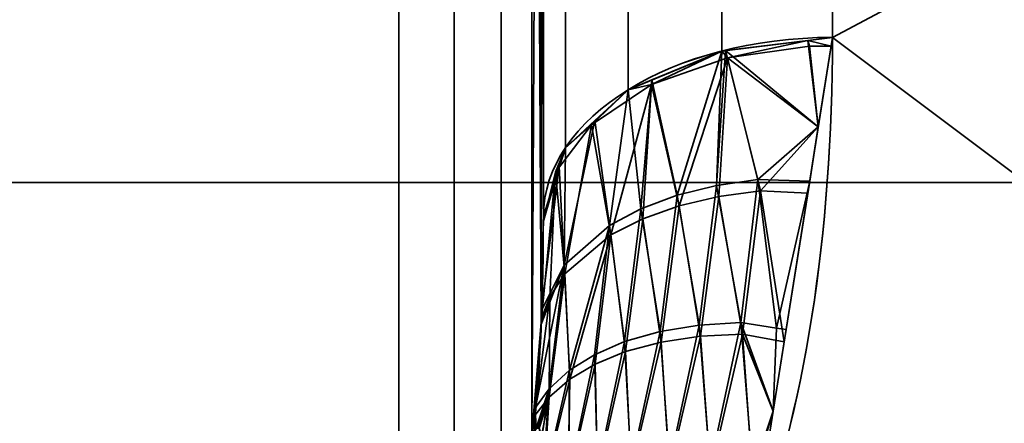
# Model space of a CAD drawing. Header units: millimetres. Extents: x -110 to 110, y -15 to 15.
# Tile 73 of 110: x 23.19 to 26.59, y 7.94 to 9.34. Entities that reach past the tile are written whole.
import ezdxf

# ---------------------------------------------------------------- set-up
doc = ezdxf.new("R2010")
doc.units = ezdxf.units.MM
doc.layers.add('1', color=7, linetype='Continuous', true_color=0xffffff)

msp = doc.modelspace()

# ---------------------------------------------------------------- linework, layer by layer
at = {"layer": '1', "color": 252, "linetype": 'Continuous', "lineweight": 35}
for p, q in [((24.5, 7.6729, 11.7101), (24.5, 13.9777, 0.7899)), ((24.5, 13.9777, -0.7899), (24.5, 7.6729, -11.7101)), ((25, 8.6603, 11), (25, 13.8564, 2)), ((25, 13.8564, -2), (25, 8.6603, -11))]:
    msp.add_line(p, q, dxfattribs=at)
at = {"layer": '1', "color": 252, "linetype": 'Continuous', "lineweight": 35, "extrusion": (-1, 0, 0)}
for centre, radius, start, end in [((0, 0, -26), 15, 188.21321, 231.78679), ((0, 0, -26), 15, 128.21321, 171.78679), ((0, 0, -25), 14, 188.21321, 231.78679), ((0, 0, -25), 14, 128.21321, 171.78679)]:
    msp.add_arc(centre, radius, start, end, dxfattribs=at)
at = {"layer": '1', "color": 252, "linetype": 'Continuous', "lineweight": 35, "extrusion": (9.57467e-07, -0.785714, -0.61859)}
msp.add_arc((26, -14, 0), 1, 180, 270, dxfattribs=at)
at = {"layer": '1', "color": 252, "linetype": 'Continuous', "lineweight": 35, "extrusion": (0, 0.785714, -0.61859)}
msp.add_arc((-26, 14), 1, 0, 90, dxfattribs=at)
at = {"layer": '1', "color": 252, "linetype": 'Continuous', "lineweight": 35}
for points in [[(26, 9.2788, -11.7857), (26, 8.5977, -12.3219), (25.904, 7.9802, -12.7131), (25.7179, 7.5, -12.9904)], [(25.7179, 7.5, 12.9904), (25.9044, 7.9812, 12.7125), (26, 8.5987, 12.3212), (26, 9.2788, 11.7857)], [(24.9667, 7.9126, 11.936), (24.973, 7.9753, 11.8604), (24.9835, 8.1013, 11.7071), (24.9938, 8.2946, 11.4673), (24.9991, 8.4837, 11.228), (25, 8.6024, 11.0752), (25, 8.6603, 11)], [(25, 8.6603, -11), (25, 8.6001, -11.0782), (24.999, 8.478, -11.2354), (24.9935, 8.2872, -11.4765), (24.9831, 8.0958, -11.7138), (24.9728, 7.9731, -11.8631), (24.9667, 7.9126, -11.936)]]:
    msp.add_open_spline(points, degree=3, dxfattribs=at)
for points in [[(24.9599, 7.9048, 11.9286), (24.9599, 14.2828, 0.8814), (24.8536, 14.1219, 0.833), (24.8536, 7.7824, 11.8134)], [(24.9599, 14.2828, -0.8814), (24.9599, 7.9047, -11.9286), (24.8536, 7.7824, -11.8134), (24.8536, 14.1219, -0.833)], [(24.9599, 14.2828, 0.8814), (24.993, 8.2939, 11.4674), (24.9927, 14.0819, 1.4391)], [(24.993, 8.2939, 11.4674), (24.9599, 14.2828, 0.8814), (24.9599, 7.9048, 11.9286)], [(24.993, 14.0779, -1.4492), (24.9599, 7.9047, -11.9286), (24.9599, 14.2828, -0.8814)], [(24.8536, 7.7824, 11.8134), (24.8536, 14.1219, 0.833), (24.6913, 14.0152, 0.8011), (24.6913, 7.7014, 11.7369)], [(24.8536, 14.1219, -0.833), (24.8536, 7.7824, -11.8134), (24.6913, 7.7014, -11.7369), (24.6913, 14.0152, -0.8011)], [(24.9599, 7.9047, -11.9286), (24.993, 14.0779, -1.4492), (24.9927, 8.2871, -11.4759)], [(24.9927, 14.0819, 1.4391), (24.993, 8.2939, 11.4674), (25, 8.6603, 11)], [(25, 8.6603, 11), (25, 13.8564, 2), (24.9927, 14.0819, 1.4391)], [(24.9927, 8.2871, -11.4759), (24.993, 14.0779, -1.4492), (25, 13.8564, -2)], [(24.6913, 7.7014, 11.7369), (24.6913, 14.0152, 0.8011), (24.5, 13.9777, 0.7899), (24.5, 7.6729, 11.7101)], [(24.6913, 14.0152, -0.8011), (24.6913, 7.7014, -11.7369), (24.5, 7.6729, -11.7101), (24.5, 13.9777, -0.7899)], [(16, 7.6729, 11.7101), (24.5, 7.6729, 11.7101), (24.5, 13.9777, 0.7899), (16, 13.9777, 0.7899)], [(16, 13.9777, -0.7899), (24.5, 13.9777, -0.7899), (24.5, 7.6729, -11.7101), (16, 7.6729, -11.7101)], [(25, 13.8564, -2), (25, 8.6603, -11), (24.9927, 8.2871, -11.4759)], [(25, 13.8564, -2), (25, 12.1244, -7), (25, 8.6603, -11)], [(25, 8.6603, 11), (25, 12.1244, 7), (25, 13.8564, 2)], [(26, 9.2788, 11.7857), (26, 13.0075, 7.4703), (25.6173, 12.9414, 7.4324), (25.6173, 9.2318, 11.7259)], [(25.6173, 9.2318, 11.7259), (25.6173, 12.9414, 7.4324), (25.2929, 12.7535, 7.3245), (25.2929, 9.0977, 11.5556)], [(25.6173, 9.2318, -11.7259), (25.6173, 12.9074, -7.4914), (26, 12.9732, -7.5296), (26, 9.2788, -11.7857)], [(25.2929, 9.0977, -11.5556), (25.2929, 12.7199, -7.3826), (25.6173, 12.9074, -7.4914), (25.6173, 9.2318, -11.7259)], [(25.2929, 9.0977, 11.5556), (25.2929, 12.7535, 7.3245), (25.0761, 12.4721, 7.1629), (25.0761, 8.897, 11.3007)], [(25.0761, 8.897, -11.3007), (25.0761, 12.4393, -7.2197), (25.2929, 12.7199, -7.3826), (25.2929, 9.0977, -11.5556)], [(25.0761, 8.897, 11.3007), (25.0761, 12.4721, 7.1629), (25, 12.1403, 6.9723), (25, 8.6603, 11)], [(25, 8.6603, -11), (25, 12.1084, -7.0276), (25.0761, 12.4393, -7.2197), (25.0761, 8.897, -11.3007)], [(30, 11.4061, 9.7417), (26, 11.4061, 9.7417), (26, 9.2788, 11.7857)], [(26, 9.2788, 11.7857), (30, 6.2799, 13.6221), (30, 11.4061, 9.7417)], [(30, 11.4061, -9.7417), (30, 6.2799, -13.6221), (26, 9.2788, -11.7857)], [(26, 9.2788, -11.7857), (26, 11.4061, -9.7417), (30, 11.4061, -9.7417)], [(28.8, 9.5), (15, 9.5), (15, 8.7769, -3.6355), (28.8, 8.7769, -3.6355)], [(28.8, 8.7769, 3.6355), (15, 8.7769, 3.6355), (15, 9.5), (28.8, 9.5)], [(25.9153, 9.2684, 11.7725), (25.6173, 9.2318, 11.7259), (25.6372, 9.2087, 11.7542)], [(25.6304, 9.2334, -11.7279), (25.9153, 9.2684, -11.7725), (25.9509, 8.9691, -11.9955)], [(25.6372, 9.2087, 11.7542), (25.9205, 9.2481, 11.8059), (25.9153, 9.2684, 11.7725)], [(30, 6.2799, 13.6221), (26, 9.2788, 11.7857), (25.7179, 7.5, 12.9904)], [(25.7179, 7.5, -12.9904), (26, 9.2788, -11.7857), (30, 6.2799, -13.6221)], [(25.9952, 9.2488, 11.806), (26, 9.2788, 11.7857), (25.9153, 9.2684, 11.7725)], [(25.9509, 8.9691, -11.9955), (25.9153, 9.2684, -11.7725), (26, 9.2788, -11.7857)], [(25.9153, 9.2684, 11.7725), (25.9205, 9.2481, 11.8059), (25.9952, 9.2488, 11.806)], [(25.3737, 9.1155, 11.6338), (25.6372, 9.2087, 11.7542), (25.6173, 9.2318, 11.7259)], [(25.6173, 9.2318, 11.7259), (25.3757, 9.1319, 11.5991), (25.3737, 9.1155, 11.6338)], [(25.4623, 8.7327, -12.0144), (25.3757, 9.1319, -11.5991), (25.6173, 9.2318, -11.7259)], [(25.6173, 9.2318, -11.7259), (25.5992, 8.767, -12.0761), (25.4623, 8.7327, -12.0144)], [(25.5992, 8.767, -12.0761), (25.6173, 9.2318, -11.7259), (25.6304, 9.2334, -11.7279)], [(25.6304, 9.2334, -11.7279), (25.7424, 8.7878, -12.1197), (25.5992, 8.767, -12.0761)], [(25.7424, 8.7878, -12.1197), (25.6304, 9.2334, -11.7279), (25.9509, 8.9691, -11.9955)], [(25.9509, 8.9692, 11.9954), (25.9205, 9.2481, 11.8059), (25.6372, 9.2087, 11.7542)], [(25.9952, 9.2488, 11.806), (25.9205, 9.2481, 11.8059), (25.9509, 8.9692, 11.9954)], [(25.6372, 9.2087, 11.7542), (25.3737, 9.1155, 11.6338), (25.4696, 8.6968, 12.0481)], [(25.4696, 8.6968, 12.0481), (25.6073, 8.7292, 12.1091), (25.6372, 9.2087, 11.7542)], [(25.6073, 8.7292, 12.1091), (25.751, 8.7481, 12.1519), (25.6372, 9.2087, 11.7542)], [(25.9509, 8.9692, 11.9954), (25.6372, 9.2087, 11.7542), (25.751, 8.7481, 12.1519)], [(25.3737, 9.1155, 11.6338), (25.3757, 9.1319, 11.5991), (25.2929, 9.0977, 11.5556)], [(25.3377, 8.6859, -11.9368), (25.2929, 9.0977, -11.5556), (25.3757, 9.1319, -11.5991)], [(25.3757, 9.1319, -11.5991), (25.4623, 8.7327, -12.0144), (25.3377, 8.6859, -11.9368)], [(25.2929, 9.0977, 11.5556), (25.0761, 8.897, 11.3007), (25.1669, 8.9764, 11.4552)], [(25.3737, 9.1155, 11.6338), (25.1669, 8.9764, 11.4552), (25.2339, 8.5955, 11.8801)], [(25.1669, 8.9764, 11.4552), (25.3737, 9.1155, 11.6338), (25.2929, 9.0977, 11.5556)], [(25.2289, 8.628, -11.8454), (25.1785, 8.9918, -11.4211), (25.2929, 9.0977, -11.5556)], [(25.2929, 9.0977, -11.5556), (25.3377, 8.6859, -11.9368), (25.2289, 8.628, -11.8454)], [(25.2339, 8.5955, 11.8801), (25.344, 8.6518, 11.971), (25.3737, 9.1155, 11.6338)], [(25.344, 8.6518, 11.971), (25.4696, 8.6968, 12.0481), (25.3737, 9.1155, 11.6338)], [(25.072, 8.4909, -11.6396), (25.0761, 8.897, -11.3007), (25.1785, 8.9918, -11.4211)], [(25.1785, 8.9918, -11.4211), (25.2289, 8.628, -11.8454), (25.072, 8.4909, -11.6396)], [(25.1669, 8.9764, 11.4552), (25.0424, 8.8133, 11.2463), (25.0742, 8.4612, 11.6747)], [(25.0424, 8.8133, 11.2463), (25.1669, 8.9764, 11.4552), (25.0761, 8.897, 11.3007)], [(25.0742, 8.4612, 11.6747), (25.2339, 8.5955, 11.8801), (25.1669, 8.9764, 11.4552)], [(25.9509, 8.9691, -11.9955), (25.9212, 8.7821, -12.1221), (25.7424, 8.7878, -12.1197)], [(25.751, 8.7481, 12.1519), (25.9145, 8.7397, 12.1508), (25.9509, 8.9692, 11.9954)], [(25.0761, 8.897, 11.3007), (25.0552, 8.832, 11.2181), (25.0424, 8.8133, 11.2463)], [(25.072, 8.4909, -11.6396), (25.0552, 8.832, -11.2181), (25.0761, 8.897, -11.3007)], [(25.0552, 8.832, -11.2181), (25.072, 8.4909, -11.6396), (24.9936, 8.3344, -11.4156)], [(24.9936, 8.3344, -11.4156), (25, 8.6603, -11), (25.0552, 8.832, -11.2181)], [(25.0552, 8.832, 11.2181), (25, 8.6603, 11), (24.9996, 8.6404, 11.0254)], [(24.9996, 8.6404, 11.0254), (25.0424, 8.8133, 11.2463), (25.0552, 8.832, 11.2181)], [(25.0424, 8.8133, 11.2463), (24.9996, 8.6404, 11.0254), (24.9932, 8.307, 11.4507)], [(24.9932, 8.307, 11.4507), (25.022, 8.3821, 11.5585), (25.0424, 8.8133, 11.2463)], [(25.022, 8.3821, 11.5585), (25.0742, 8.4612, 11.6747), (25.0424, 8.8133, 11.2463)], [(25.6835, 8.2932, -12.4628), (25.5992, 8.767, -12.0761), (25.7424, 8.7878, -12.1197)], [(25.7424, 8.7878, -12.1197), (25.8068, 8.2728, -12.4687), (25.6835, 8.2932, -12.4628)], [(25.8068, 8.2728, -12.4687), (25.7424, 8.7878, -12.1197), (25.9212, 8.7821, -12.1221)], [(28.8, 8.7769, -3.6355), (15, 8.7769, -3.6355), (15, 6.7175, -6.7175), (28.8, 6.7175, -6.7175)], [(28.8, 6.7175, 6.7175), (15, 6.7175, 6.7175), (15, 8.7769, 3.6355), (28.8, 8.7769, 3.6355)], [(25.5389, 8.284, -12.4103), (25.4623, 8.7327, -12.0144), (25.5992, 8.767, -12.0761)], [(25.5992, 8.767, -12.0761), (25.6835, 8.2932, -12.4628), (25.5389, 8.284, -12.4103)], [(25.9212, 8.7821, -12.1221), (25.8398, 8.2684, -12.47), (25.8068, 8.2728, -12.4687)], [(25.4035, 8.2615, -12.3402), (25.3377, 8.6859, -11.9368), (25.4623, 8.7327, -12.0144)], [(25.4623, 8.7327, -12.0144), (25.5389, 8.284, -12.4103), (25.4035, 8.2615, -12.3402)], [(25.6073, 8.7292, 12.1091), (25.4696, 8.6968, 12.0481), (25.5439, 8.2451, 12.4421)], [(25.5439, 8.2451, 12.4421), (25.6889, 8.252, 12.4938), (25.6073, 8.7292, 12.1091)], [(25.751, 8.7481, 12.1519), (25.6073, 8.7292, 12.1091), (25.6889, 8.252, 12.4938)], [(25.6889, 8.252, 12.4938), (25.833, 8.2257, 12.499), (25.751, 8.7481, 12.1519)], [(25.9145, 8.7397, 12.1508), (25.751, 8.7481, 12.1519), (25.833, 8.2257, 12.499)], [(25.281, 8.2266, -12.2547), (25.2289, 8.628, -11.8454), (25.3377, 8.6859, -11.9368)], [(25.3377, 8.6859, -11.9368), (25.4035, 8.2615, -12.3402), (25.281, 8.2266, -12.2547)], [(25.4696, 8.6968, 12.0481), (25.344, 8.6518, 11.971), (25.4078, 8.2249, 12.3728)], [(25.4078, 8.2249, 12.3728), (25.5439, 8.2451, 12.4421), (25.4696, 8.6968, 12.0481)], [(25.344, 8.6518, 11.971), (25.2339, 8.5955, 11.8801), (25.2842, 8.1922, 12.2878)], [(25.2842, 8.1922, 12.2878), (25.4078, 8.2249, 12.3728), (25.344, 8.6518, 11.971)], [(25.0908, 8.128, -12.055), (25.072, 8.4909, -11.6396), (25.2289, 8.628, -11.8454)], [(25.2289, 8.628, -11.8454), (25.1766, 8.1815, -12.1588), (25.0908, 8.128, -12.055)], [(25.2289, 8.628, -11.8454), (25.281, 8.2266, -12.2547), (25.1766, 8.1815, -12.1588)], [(25.2339, 8.5955, 11.8801), (25.0742, 8.4612, 11.6747), (25.0915, 8.0973, 12.0888)], [(25.0915, 8.0973, 12.0888), (25.1787, 8.1491, 12.1923), (25.2339, 8.5955, 11.8801)], [(25.1787, 8.1491, 12.1923), (25.2842, 8.1922, 12.2878), (25.2339, 8.5955, 11.8801)], [(25.072, 8.4909, -11.6396), (25.0205, 8.0637, -11.9392), (24.9727, 7.9991, -11.8297)], [(24.9727, 7.9991, -11.8297), (24.9927, 8.2871, -11.4759), (25.072, 8.4909, -11.6396)], [(24.9927, 8.2871, -11.4759), (24.9936, 8.3344, -11.4156), (25.072, 8.4909, -11.6396)], [(25.072, 8.4909, -11.6396), (25.0908, 8.128, -12.055), (25.0205, 8.0637, -11.9392)], [(25.0742, 8.4612, 11.6747), (25.022, 8.3821, 11.5585), (25.0196, 8.0347, 11.9731)], [(25.0196, 8.0347, 11.9731), (25.0915, 8.0973, 12.0888), (25.0742, 8.4612, 11.6747)], [(25.022, 8.3821, 11.5585), (24.993, 8.2939, 11.4674), (24.9707, 7.9714, 11.8637)], [(24.9707, 7.9714, 11.8637), (25.0196, 8.0347, 11.9731), (25.022, 8.3821, 11.5585)], [(25.022, 8.3821, 11.5585), (24.9932, 8.307, 11.4507), (24.993, 8.2939, 11.4674)], [(24.9599, 7.9048, 11.9286), (24.9667, 7.9126, 11.936), (24.993, 8.2939, 11.4674)], [(24.9927, 8.2871, -11.4759), (24.9667, 7.9126, -11.936), (24.9599, 7.9047, -11.9286)], [(25.4361, 7.8034, -12.7216), (25.4035, 8.2615, -12.3402), (25.5389, 8.284, -12.4103)], [(25.5389, 8.284, -12.4103), (25.5774, 7.7951, -12.7825), (25.4361, 7.8034, -12.7216)], [(25.5774, 7.7951, -12.7825), (25.5389, 8.284, -12.4103), (25.6835, 8.2932, -12.4628)], [(25.6835, 8.2932, -12.4628), (25.7241, 7.7736, -12.8244), (25.5774, 7.7951, -12.7825)], [(25.7241, 7.7736, -12.8244), (25.6835, 8.2932, -12.4628), (25.7949, 7.9857, -12.6615)], [(25.6835, 8.2932, -12.4628), (25.8068, 8.2728, -12.4687), (25.7949, 7.9857, -12.6615)], [(25.3041, 7.7984, -12.6435), (25.281, 8.2266, -12.2547), (25.4035, 8.2615, -12.3402)], [(25.4035, 8.2615, -12.3402), (25.4361, 7.8034, -12.7216), (25.3041, 7.7984, -12.6435)], [(25.5439, 8.2451, 12.4421), (25.4078, 8.2249, 12.3728), (25.4364, 7.7836, 12.7369)], [(25.4364, 7.7836, 12.7369), (25.5778, 7.7738, 12.7974), (25.5439, 8.2451, 12.4421)], [(25.6889, 8.252, 12.4938), (25.5439, 8.2451, 12.4421), (25.5778, 7.7738, 12.7974)], [(25.5778, 7.7738, 12.7974), (25.7244, 7.7509, 12.8388), (25.6889, 8.252, 12.4938)], [(25.7949, 7.9857, 12.6614), (25.6889, 8.252, 12.4938), (25.7244, 7.7509, 12.8388)], [(25.7949, 7.9857, 12.6614), (25.833, 8.2257, 12.499), (25.6889, 8.252, 12.4938)], [(25.7949, 7.9857, -12.6615), (25.8068, 8.2728, -12.4687), (25.8398, 8.2684, -12.47)], [(25.1874, 7.7809, -12.553), (25.1766, 8.1815, -12.1588), (25.281, 8.2266, -12.2547)], [(25.281, 8.2266, -12.2547), (25.3041, 7.7984, -12.6435), (25.1874, 7.7809, -12.553)], [(25.4078, 8.2249, 12.3728), (25.2842, 8.1922, 12.2878), (25.3042, 7.78, 12.6591)], [(25.3042, 7.78, 12.6591), (25.4364, 7.7836, 12.7369), (25.4078, 8.2249, 12.3728)], [(25.1766, 8.1815, -12.1588), (25.1874, 7.7809, -12.553), (25.0868, 7.7524, -12.4526)], [(25.0868, 7.7524, -12.4526), (25.0908, 8.128, -12.055), (25.1766, 8.1815, -12.1588)], [(25.2842, 8.1922, 12.2878), (25.1787, 8.1491, 12.1923), (25.187, 7.7639, 12.5688)], [(25.187, 7.7639, 12.5688), (25.3042, 7.78, 12.6591), (25.2842, 8.1922, 12.2878)], [(25.1787, 8.1491, 12.1923), (25.0915, 8.0973, 12.0888), (25.086, 7.7366, 12.4686)], [(25.086, 7.7366, 12.4686), (25.187, 7.7639, 12.5688), (25.1787, 8.1491, 12.1923)], [(25.0908, 8.128, -12.055), (25.0868, 7.7524, -12.4526), (25, 7.7371, -12.3038)], [(25, 7.7371, -12.3038), (25.0205, 8.0637, -11.9392), (25.0908, 8.128, -12.055)], [(25.0915, 8.0973, 12.0888), (25.0196, 8.0347, 11.9731), (25, 7.7292, 12.3166)], [(25, 7.7292, 12.3166), (25.086, 7.7366, 12.4686), (25.0915, 8.0973, 12.0888)], [(24.9727, 7.9991, -11.8297), (25.0205, 8.0637, -11.9392), (24.9735, 7.9235, -11.9513)], [(24.9792, 7.9283, -11.9698), (24.9735, 7.9235, -11.9513), (25.0205, 8.0637, -11.9392)], [(24.9857, 7.9261, -12), (24.9792, 7.9283, -11.9698), (25.0205, 8.0637, -11.9392)], [(24.9951, 7.8947, -12.0788), (24.9857, 7.9261, -12), (25.0205, 8.0637, -11.9392)], [(25, 7.7988, -12.225), (24.9951, 7.8947, -12.0788), (25.0205, 8.0637, -11.9392)], [(25.0205, 8.0637, -11.9392), (25, 7.7371, -12.3038), (25, 7.7988, -12.225)], [(25.0196, 8.0347, 11.9731), (24.9707, 7.9714, 11.8637), (24.9708, 7.9198, 11.9446)], [(24.9708, 7.9198, 11.9446), (24.9778, 7.9276, 11.9646), (25.0196, 8.0347, 11.9731)], [(25.0196, 8.0347, 11.9731), (24.9778, 7.9276, 11.9646), (24.9848, 7.927, 11.9951)], [(24.9848, 7.927, 11.9951), (24.985, 7.9269, 11.9958), (25.0196, 8.0347, 11.9731)], [(24.985, 7.9269, 11.9958), (24.9941, 7.9006, 12.0674), (25.0196, 8.0347, 11.9731)], [(25.0196, 8.0347, 11.9731), (24.9941, 7.9006, 12.0674), (25, 7.8, 12.2233)], [(25, 7.8, 12.2233), (25, 7.7292, 12.3166), (25.0196, 8.0347, 11.9731)], [(24.9735, 7.9235, -11.9513), (24.9667, 7.9126, -11.936), (24.9727, 7.9991, -11.8297)], [(24.9707, 7.9714, 11.8637), (24.9667, 7.9126, 11.936), (24.9708, 7.9198, 11.9446)], [(25.7949, 7.9857, -12.6615), (25.7578, 7.7518, -12.8198), (25.7241, 7.7736, -12.8244)], [(25.7244, 7.7509, 12.8388), (25.7544, 7.7304, 12.8343), (25.7949, 7.9857, 12.6614)]]:
    msp.add_3dface(points, dxfattribs=at)

doc.saveas('drawing.dxf')
